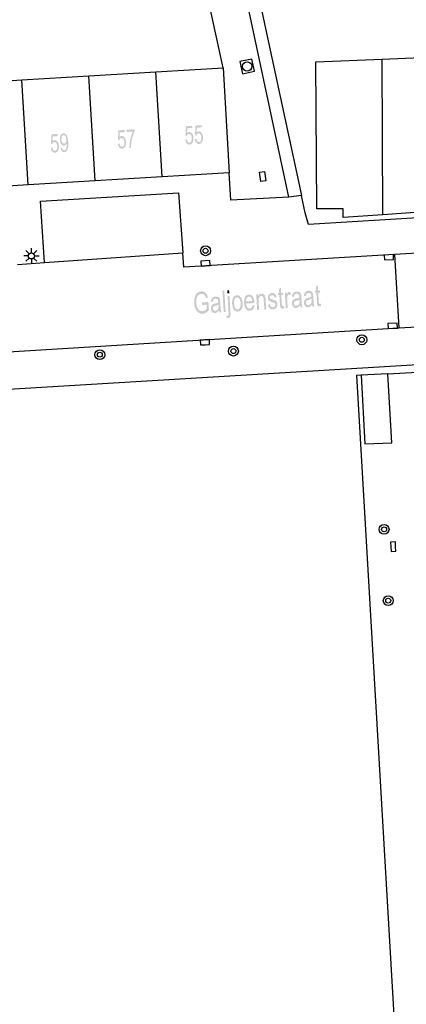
# Model space of a CAD drawing. Header units: metres. Extents: x 134521 to 134907, y 396000 to 396359.
# Tile 55 of 101: x 134816 to 134848, y 396050 to 396130. Entities that reach past the tile are written whole.
import ezdxf

# ---------------------------------------------------------------- set-up
doc = ezdxf.new("R2010")
doc.units = ezdxf.units.M
doc.header["$MEASUREMENT"] = 0

msp = doc.modelspace()

# ---------------------------------------------------------------- hatches: boundary and pattern name
at = {"linetype": 'Continuous', "lineweight": 0}
h = msp.add_hatch(color=251, dxfattribs=at)
edge = h.paths.add_edge_path()
edge.add_line((134830.717, 396119.94), (134830.844, 396119.964))
edge.add_spline(control_points=[(134830.844, 396119.964), (134830.867, 396119.824), (134830.923, 396119.756), (134830.98, 396119.688), (134831.054, 396119.692), (134831.143, 396119.698), (134831.198, 396119.802), (134831.252, 396119.906), (134831.242, 396120.072), (134831.233, 396120.229), (134831.168, 396120.317), (134831.104, 396120.404), (134831.008, 396120.399), (134830.949, 396120.395), (134830.904, 396120.351), (134830.859, 396120.308), (134830.836, 396120.241)], knot_values=[0, 0, 0, 0.125, 0.125, 0.25, 0.25, 0.375, 0.375, 0.5, 0.5, 0.625, 0.625, 0.75, 0.75, 0.875, 0.875, 1, 1, 1], degree=2, periodic=0)
edge.add_line((134830.836, 396120.241), (134830.719, 396120.257))
edge.add_line((134830.719, 396120.257), (134830.769, 396121.032))
edge.add_line((134830.769, 396121.032), (134831.265, 396121.063))
edge.add_line((134831.265, 396121.063), (134831.276, 396120.887))
edge.add_line((134831.276, 396120.887), (134830.878, 396120.863))
edge.add_line((134830.878, 396120.863), (134830.848, 396120.457))
edge.add_spline(control_points=[(134830.848, 396120.457), (134830.933, 396120.557), (134831.031, 396120.563), (134831.162, 396120.571), (134831.26, 396120.44), (134831.358, 396120.31), (134831.371, 396120.096), (134831.384, 396119.893), (134831.314, 396119.74), (134831.229, 396119.552), (134831.063, 396119.542), (134830.927, 396119.533), (134830.834, 396119.643), (134830.74, 396119.752), (134830.717, 396119.94)], knot_values=[0, 0, 0, 0.142857, 0.142857, 0.285714, 0.285714, 0.428571, 0.428571, 0.571429, 0.571429, 0.714286, 0.714286, 0.857143, 0.857143, 1, 1, 1], degree=2, periodic=0)
h = msp.add_hatch(color=251, dxfattribs=at)
edge = h.paths.add_edge_path()
edge.add_line((134819.021, 396119.23), (134819.148, 396119.254))
edge.add_spline(control_points=[(134819.148, 396119.254), (134819.171, 396119.114), (134819.227, 396119.046), (134819.284, 396118.978), (134819.357, 396118.983), (134819.447, 396118.988), (134819.502, 396119.092), (134819.557, 396119.196), (134819.547, 396119.362), (134819.537, 396119.519), (134819.473, 396119.607), (134819.409, 396119.695), (134819.313, 396119.689), (134819.253, 396119.685), (134819.208, 396119.642), (134819.163, 396119.598), (134819.14, 396119.532)], knot_values=[0, 0, 0, 0.125, 0.125, 0.25, 0.25, 0.375, 0.375, 0.5, 0.5, 0.625, 0.625, 0.75, 0.75, 0.875, 0.875, 1, 1, 1], degree=2, periodic=0)
edge.add_line((134819.14, 396119.532), (134819.024, 396119.548))
edge.add_line((134819.024, 396119.548), (134819.074, 396120.323))
edge.add_line((134819.074, 396120.323), (134819.57, 396120.353))
edge.add_line((134819.57, 396120.353), (134819.581, 396120.177))
edge.add_line((134819.581, 396120.177), (134819.183, 396120.153))
edge.add_line((134819.183, 396120.153), (134819.153, 396119.748))
edge.add_spline(control_points=[(134819.153, 396119.748), (134819.237, 396119.847), (134819.336, 396119.853), (134819.467, 396119.861), (134819.565, 396119.73), (134819.663, 396119.6), (134819.676, 396119.386), (134819.688, 396119.183), (134819.618, 396119.03), (134819.533, 396118.842), (134819.367, 396118.832), (134819.23, 396118.824), (134819.137, 396118.933), (134819.044, 396119.042), (134819.021, 396119.23)], knot_values=[0, 0, 0, 0.142857, 0.142857, 0.285714, 0.285714, 0.428571, 0.428571, 0.571429, 0.571429, 0.714286, 0.714286, 0.857143, 0.857143, 1, 1, 1], degree=2, periodic=0)
h = msp.add_hatch(color=251, dxfattribs=at)
edge = h.paths.add_edge_path()
edge.add_line((134819.817, 396119.232), (134819.934, 396119.255))
edge.add_spline(control_points=[(134819.934, 396119.255), (134819.956, 396119.132), (134820.002, 396119.078), (134820.048, 396119.024), (134820.114, 396119.028), (134820.17, 396119.031), (134820.21, 396119.073), (134820.251, 396119.114), (134820.274, 396119.181), (134820.297, 396119.247), (134820.309, 396119.359), (134820.32, 396119.47), (134820.313, 396119.585), (134820.313, 396119.597), (134820.311, 396119.621), (134820.279, 396119.531), (134820.219, 396119.473), (134820.158, 396119.414), (134820.084, 396119.41), (134819.961, 396119.402), (134819.867, 396119.532), (134819.773, 396119.662), (134819.76, 396119.882), (134819.746, 396120.11), (134819.827, 396120.254), (134819.908, 396120.398), (134820.043, 396120.406), (134820.14, 396120.412), (134820.226, 396120.338), (134820.311, 396120.265), (134820.361, 396120.122), (134820.412, 396119.979), (134820.429, 396119.703), (134820.446, 396119.416), (134820.415, 396119.244), (134820.383, 396119.071), (134820.307, 396118.978), (134820.23, 396118.884), (134820.12, 396118.877), (134820.003, 396118.87), (134819.923, 396118.963), (134819.843, 396119.056), (134819.817, 396119.232)], knot_values=[0, 0, 0, 0.047619, 0.047619, 0.095238, 0.095238, 0.142857, 0.142857, 0.190476, 0.190476, 0.238095, 0.238095, 0.285714, 0.285714, 0.333333, 0.333333, 0.380952, 0.380952, 0.428571, 0.428571, 0.47619, 0.47619, 0.52381, 0.52381, 0.571429, 0.571429, 0.619048, 0.619048, 0.666667, 0.666667, 0.714286, 0.714286, 0.761905, 0.761905, 0.809524, 0.809524, 0.857143, 0.857143, 0.904762, 0.904762, 0.952381, 0.952381, 1, 1, 1], degree=2, periodic=0)
edge = h.paths.add_edge_path(flags=16)
edge.add_spline(control_points=[(134820.279, 396119.923), (134820.269, 396120.081), (134820.208, 396120.17), (134820.146, 396120.26), (134820.067, 396120.255), (134819.985, 396120.25), (134819.931, 396120.147), (134819.877, 396120.043), (134819.886, 396119.884), (134819.895, 396119.741), (134819.957, 396119.655), (134820.02, 396119.569), (134820.105, 396119.574), (134820.19, 396119.579), (134820.239, 396119.672), (134820.288, 396119.764), (134820.279, 396119.923)], knot_values=[0, 0, 0, 0.125, 0.125, 0.25, 0.25, 0.375, 0.375, 0.5, 0.5, 0.625, 0.625, 0.75, 0.75, 0.875, 0.875, 1, 1, 1], degree=2, periodic=0)
h = msp.add_hatch(color=251, dxfattribs=at)
edge = h.paths.add_edge_path()
edge.add_line((134824.461, 396119.56), (134824.589, 396119.583))
edge.add_spline(control_points=[(134824.589, 396119.583), (134824.612, 396119.443), (134824.668, 396119.376), (134824.724, 396119.308), (134824.798, 396119.312), (134824.887, 396119.318), (134824.942, 396119.422), (134824.997, 396119.526), (134824.987, 396119.692), (134824.977, 396119.849), (134824.913, 396119.937), (134824.849, 396120.024), (134824.753, 396120.018), (134824.693, 396120.015), (134824.648, 396119.971), (134824.603, 396119.928), (134824.58, 396119.861)], knot_values=[0, 0, 0, 0.125, 0.125, 0.25, 0.25, 0.375, 0.375, 0.5, 0.5, 0.625, 0.625, 0.75, 0.75, 0.875, 0.875, 1, 1, 1], degree=2, periodic=0)
edge.add_line((134824.58, 396119.861), (134824.464, 396119.877))
edge.add_line((134824.464, 396119.877), (134824.514, 396120.652))
edge.add_line((134824.514, 396120.652), (134825.01, 396120.682))
edge.add_line((134825.01, 396120.682), (134825.02, 396120.507))
edge.add_line((134825.02, 396120.507), (134824.622, 396120.482))
edge.add_line((134824.622, 396120.482), (134824.593, 396120.077))
edge.add_spline(control_points=[(134824.593, 396120.077), (134824.677, 396120.176), (134824.776, 396120.183), (134824.907, 396120.191), (134825.005, 396120.06), (134825.103, 396119.93), (134825.116, 396119.716), (134825.128, 396119.513), (134825.058, 396119.36), (134824.974, 396119.172), (134824.807, 396119.162), (134824.671, 396119.153), (134824.578, 396119.262), (134824.485, 396119.371), (134824.461, 396119.56)], knot_values=[0, 0, 0, 0.142857, 0.142857, 0.285714, 0.285714, 0.428571, 0.428571, 0.571429, 0.571429, 0.714286, 0.714286, 0.857143, 0.857143, 1, 1, 1], degree=2, periodic=0)
h = msp.add_hatch(color=251, dxfattribs=at)
edge = h.paths.add_edge_path()
edge.add_line((134825.189, 396120.516), (134825.178, 396120.693))
edge.add_line((134825.178, 396120.693), (134825.824, 396120.732))
edge.add_line((134825.824, 396120.732), (134825.833, 396120.589))
edge.add_spline(control_points=[(134825.833, 396120.589), (134825.747, 396120.431), (134825.669, 396120.173), (134825.591, 396119.915), (134825.556, 396119.646), (134825.531, 396119.455), (134825.534, 396119.231)], knot_values=[0, 0, 0, 0.333333, 0.333333, 0.666667, 0.666667, 1, 1, 1], degree=2, periodic=0)
edge.add_line((134825.534, 396119.231), (134825.408, 396119.223))
edge.add_spline(control_points=[(134825.408, 396119.223), (134825.399, 396119.4), (134825.428, 396119.653), (134825.457, 396119.906), (134825.526, 396120.143), (134825.594, 396120.381), (134825.678, 396120.546)], knot_values=[0, 0, 0, 0.333333, 0.333333, 0.666667, 0.666667, 1, 1, 1], degree=2, periodic=0)
edge.add_line((134825.678, 396120.546), (134825.189, 396120.516))
h = msp.add_hatch(color=251, dxfattribs=at)
edge = h.paths.add_edge_path()
edge.add_line((134829.941, 396119.892), (134830.069, 396119.916))
edge.add_spline(control_points=[(134830.069, 396119.916), (134830.092, 396119.776), (134830.148, 396119.708), (134830.204, 396119.64), (134830.278, 396119.645), (134830.367, 396119.65), (134830.422, 396119.754), (134830.477, 396119.859), (134830.467, 396120.024), (134830.457, 396120.182), (134830.393, 396120.27), (134830.329, 396120.357), (134830.233, 396120.351), (134830.174, 396120.348), (134830.129, 396120.304), (134830.084, 396120.261), (134830.06, 396120.194)], knot_values=[0, 0, 0, 0.125, 0.125, 0.25, 0.25, 0.375, 0.375, 0.5, 0.5, 0.625, 0.625, 0.75, 0.75, 0.875, 0.875, 1, 1, 1], degree=2, periodic=0)
edge.add_line((134830.06, 396120.194), (134829.944, 396120.21))
edge.add_line((134829.944, 396120.21), (134829.994, 396120.985))
edge.add_line((134829.994, 396120.985), (134830.49, 396121.015))
edge.add_line((134830.49, 396121.015), (134830.5, 396120.839))
edge.add_line((134830.5, 396120.839), (134830.102, 396120.815))
edge.add_line((134830.102, 396120.815), (134830.073, 396120.41))
edge.add_spline(control_points=[(134830.073, 396120.41), (134830.157, 396120.509), (134830.256, 396120.515), (134830.387, 396120.523), (134830.485, 396120.393), (134830.583, 396120.262), (134830.596, 396120.049), (134830.609, 396119.845), (134830.539, 396119.692), (134830.454, 396119.505), (134830.288, 396119.494), (134830.151, 396119.486), (134830.058, 396119.595), (134829.965, 396119.704), (134829.941, 396119.892)], knot_values=[0, 0, 0, 0.142857, 0.142857, 0.285714, 0.285714, 0.428571, 0.428571, 0.571429, 0.571429, 0.714286, 0.714286, 0.857143, 0.857143, 1, 1, 1], degree=2, periodic=0)
h = msp.add_hatch(color=251, dxfattribs=at)
edge = h.paths.add_edge_path()
edge.add_line((134831.299, 396106.476), (134831.286, 396106.682))
edge.add_line((134831.286, 396106.682), (134831.814, 396106.715))
edge.add_line((134831.814, 396106.715), (134831.854, 396106.068))
edge.add_spline(control_points=[(134831.854, 396106.068), (134831.741, 396105.925), (134831.616, 396105.848), (134831.491, 396105.772), (134831.355, 396105.763), (134831.171, 396105.752), (134831.014, 396105.853), (134830.857, 396105.954), (134830.768, 396106.157), (134830.678, 396106.361), (134830.662, 396106.619), (134830.646, 396106.874), (134830.709, 396107.099), (134830.771, 396107.325), (134830.908, 396107.441), (134831.044, 396107.557), (134831.23, 396107.569), (134831.365, 396107.577), (134831.478, 396107.523), (134831.592, 396107.468), (134831.66, 396107.362), (134831.729, 396107.256), (134831.773, 396107.081)], knot_values=[0, 0, 0, 0.090909, 0.090909, 0.181818, 0.181818, 0.272727, 0.272727, 0.363636, 0.363636, 0.454545, 0.454545, 0.545455, 0.545455, 0.636364, 0.636364, 0.727273, 0.727273, 0.818182, 0.818182, 0.909091, 0.909091, 1, 1, 1], degree=2, periodic=0)
edge.add_line((134831.773, 396107.081), (134831.627, 396107.015))
edge.add_spline(control_points=[(134831.627, 396107.015), (134831.591, 396107.147), (134831.545, 396107.221), (134831.498, 396107.294), (134831.418, 396107.335), (134831.338, 396107.377), (134831.243, 396107.371), (134831.13, 396107.364), (134831.051, 396107.31), (134830.971, 396107.257), (134830.925, 396107.175), (134830.88, 396107.094), (134830.857, 396106.998), (134830.82, 396106.833), (134830.832, 396106.643), (134830.846, 396106.41), (134830.913, 396106.256), (134830.981, 396106.103), (134831.095, 396106.033), (134831.209, 396105.964), (134831.333, 396105.972), (134831.44, 396105.978), (134831.538, 396106.042), (134831.637, 396106.106), (134831.686, 396106.175)], knot_values=[0, 0, 0, 0.083333, 0.083333, 0.166667, 0.166667, 0.25, 0.25, 0.333333, 0.333333, 0.416667, 0.416667, 0.5, 0.5, 0.583333, 0.583333, 0.666667, 0.666667, 0.75, 0.75, 0.833333, 0.833333, 0.916667, 0.916667, 1, 1, 1], degree=2, periodic=0)
edge.add_line((134831.686, 396106.175), (134831.665, 396106.499))
edge.add_line((134831.665, 396106.499), (134831.299, 396106.476))
h = msp.add_hatch(color=251, dxfattribs=at)
edge = h.paths.add_edge_path()
edge.add_line((134836.659, 396106.502), (134836.808, 396106.544))
edge.add_spline(control_points=[(134836.808, 396106.544), (134836.829, 396106.418), (134836.891, 396106.353), (134836.954, 396106.289), (134837.059, 396106.295), (134837.165, 396106.302), (134837.212, 396106.365), (134837.26, 396106.429), (134837.255, 396106.51), (134837.25, 396106.583), (134837.202, 396106.622), (134837.169, 396106.648), (134837.041, 396106.685), (134836.869, 396106.734), (134836.801, 396106.773), (134836.733, 396106.813), (134836.694, 396106.887), (134836.656, 396106.962), (134836.65, 396107.055), (134836.645, 396107.139), (134836.668, 396107.213), (134836.691, 396107.287), (134836.736, 396107.338), (134836.77, 396107.377), (134836.83, 396107.406), (134836.89, 396107.436), (134836.961, 396107.44), (134837.067, 396107.447), (134837.151, 396107.409), (134837.234, 396107.371), (134837.277, 396107.3), (134837.32, 396107.229), (134837.342, 396107.107)], knot_values=[0, 0, 0, 0.0625, 0.0625, 0.125, 0.125, 0.1875, 0.1875, 0.25, 0.25, 0.3125, 0.3125, 0.375, 0.375, 0.4375, 0.4375, 0.5, 0.5, 0.5625, 0.5625, 0.625, 0.625, 0.6875, 0.6875, 0.75, 0.75, 0.8125, 0.8125, 0.875, 0.875, 0.9375, 0.9375, 1, 1, 1], degree=2, periodic=0)
edge.add_line((134837.342, 396107.107), (134837.193, 396107.069))
edge.add_spline(control_points=[(134837.193, 396107.069), (134837.177, 396107.167), (134837.125, 396107.219), (134837.072, 396107.27), (134836.983, 396107.265), (134836.877, 396107.258), (134836.835, 396107.207), (134836.793, 396107.155), (134836.797, 396107.089), (134836.799, 396107.047), (134836.82, 396107.015), (134836.841, 396106.982), (134836.883, 396106.961), (134836.906, 396106.951), (134837.022, 396106.915), (134837.188, 396106.864), (134837.255, 396106.83), (134837.322, 396106.795), (134837.363, 396106.723), (134837.404, 396106.652), (134837.411, 396106.542), (134837.418, 396106.435), (134837.379, 396106.338), (134837.34, 396106.24), (134837.259, 396106.183), (134837.178, 396106.126), (134837.071, 396106.12), (134836.895, 396106.109), (134836.796, 396106.205), (134836.697, 396106.302), (134836.659, 396106.502)], knot_values=[0, 0, 0, 0.066667, 0.066667, 0.133333, 0.133333, 0.2, 0.2, 0.266667, 0.266667, 0.333333, 0.333333, 0.4, 0.4, 0.466667, 0.466667, 0.533333, 0.533333, 0.6, 0.6, 0.666667, 0.666667, 0.733333, 0.733333, 0.8, 0.8, 0.866667, 0.866667, 0.933333, 0.933333, 1, 1, 1], degree=2, periodic=0)
h = msp.add_hatch(color=251, dxfattribs=at)
edge = h.paths.add_edge_path()
edge.add_line((134837.938, 396106.394), (134837.971, 396106.205))
edge.add_spline(control_points=[(134837.971, 396106.205), (134837.908, 396106.182), (134837.857, 396106.179), (134837.774, 396106.174), (134837.726, 396106.208), (134837.677, 396106.242), (134837.655, 396106.301), (134837.632, 396106.361), (134837.62, 396106.554)], knot_values=[0, 0, 0, 0.25, 0.25, 0.5, 0.5, 0.75, 0.75, 1, 1, 1], degree=2, periodic=0)
edge.add_line((134837.62, 396106.554), (134837.575, 396107.283))
edge.add_line((134837.575, 396107.283), (134837.462, 396107.276))
edge.add_line((134837.462, 396107.276), (134837.452, 396107.442))
edge.add_line((134837.452, 396107.442), (134837.565, 396107.449))
edge.add_line((134837.565, 396107.449), (134837.545, 396107.763))
edge.add_line((134837.545, 396107.763), (134837.69, 396107.901))
edge.add_line((134837.69, 396107.901), (134837.718, 396107.459))
edge.add_line((134837.718, 396107.459), (134837.871, 396107.468))
edge.add_line((134837.871, 396107.468), (134837.881, 396107.302))
edge.add_line((134837.881, 396107.302), (134837.728, 396107.292))
edge.add_line((134837.728, 396107.292), (134837.774, 396106.551))
edge.add_spline(control_points=[(134837.774, 396106.551), (134837.78, 396106.459), (134837.79, 396106.433), (134837.799, 396106.407), (134837.819, 396106.393), (134837.838, 396106.378), (134837.872, 396106.381), (134837.897, 396106.382), (134837.938, 396106.394)], knot_values=[0, 0, 0, 0.25, 0.25, 0.5, 0.5, 0.75, 0.75, 1, 1, 1], degree=2, periodic=0)
h = msp.add_hatch(color=251, dxfattribs=at)
edge = h.paths.add_edge_path()
edge.add_line((134838.098, 396106.212), (134838.019, 396107.478))
edge.add_line((134838.019, 396107.478), (134838.157, 396107.486))
edge.add_line((134838.157, 396107.486), (134838.169, 396107.294))
edge.add_spline(control_points=[(134838.169, 396107.294), (134838.214, 396107.432), (134838.256, 396107.477), (134838.297, 396107.523), (134838.351, 396107.526), (134838.428, 396107.531), (134838.513, 396107.468)], knot_values=[0, 0, 0, 0.333333, 0.333333, 0.666667, 0.666667, 1, 1, 1], degree=2, periodic=0)
edge.add_line((134838.513, 396107.468), (134838.471, 396107.266))
edge.add_spline(control_points=[(134838.471, 396107.266), (134838.412, 396107.308), (134838.357, 396107.305), (134838.307, 396107.302), (134838.269, 396107.257), (134838.232, 396107.212), (134838.22, 396107.136), (134838.202, 396107.02), (134838.21, 396106.884)], knot_values=[0, 0, 0, 0.25, 0.25, 0.5, 0.5, 0.75, 0.75, 1, 1, 1], degree=2, periodic=0)
edge.add_line((134838.21, 396106.884), (134838.251, 396106.221))
edge.add_line((134838.251, 396106.221), (134838.098, 396106.212))
h = msp.add_hatch(color=251, dxfattribs=at)
edge = h.paths.add_edge_path()
edge.add_spline(control_points=[(134839.26, 396106.44), (134839.181, 396106.334), (134839.105, 396106.288), (134839.028, 396106.241), (134838.938, 396106.236), (134838.789, 396106.226), (134838.703, 396106.323), (134838.617, 396106.42), (134838.607, 396106.578), (134838.601, 396106.671), (134838.627, 396106.75), (134838.652, 396106.828), (134838.698, 396106.878), (134838.744, 396106.927), (134838.804, 396106.955), (134838.848, 396106.974), (134838.938, 396106.996), (134839.122, 396107.038), (134839.206, 396107.086), (134839.205, 396107.131), (134839.204, 396107.142), (134839.196, 396107.274), (134839.149, 396107.325), (134839.086, 396107.394), (134838.97, 396107.387), (134838.863, 396107.38), (134838.814, 396107.324), (134838.766, 396107.268), (134838.75, 396107.131)], knot_values=[0, 0, 0, 0.071429, 0.071429, 0.142857, 0.142857, 0.214286, 0.214286, 0.285714, 0.285714, 0.357143, 0.357143, 0.428571, 0.428571, 0.5, 0.5, 0.571429, 0.571429, 0.642857, 0.642857, 0.714286, 0.714286, 0.785714, 0.785714, 0.857143, 0.857143, 0.928571, 0.928571, 1, 1, 1], degree=2, periodic=0)
edge.add_line((134838.75, 396107.131), (134838.598, 396107.15))
edge.add_spline(control_points=[(134838.598, 396107.15), (134838.61, 396107.286), (134838.652, 396107.372), (134838.693, 396107.458), (134838.779, 396107.508), (134838.865, 396107.558), (134838.981, 396107.565), (134839.097, 396107.573), (134839.172, 396107.539), (134839.246, 396107.505), (134839.284, 396107.45), (134839.322, 396107.394), (134839.341, 396107.306), (134839.352, 396107.252), (134839.361, 396107.109)], knot_values=[0, 0, 0, 0.142857, 0.142857, 0.285714, 0.285714, 0.428571, 0.428571, 0.571429, 0.571429, 0.714286, 0.714286, 0.857143, 0.857143, 1, 1, 1], degree=2, periodic=0)
edge.add_line((134839.361, 396107.109), (134839.378, 396106.824))
edge.add_spline(control_points=[(134839.378, 396106.824), (134839.397, 396106.525), (134839.412, 396106.446), (134839.426, 396106.367), (134839.46, 396106.296)], knot_values=[0, 0, 0, 0.5, 0.5, 1, 1, 1], degree=2, periodic=0)
edge.add_line((134839.46, 396106.296), (134839.3, 396106.286))
edge.add_spline(control_points=[(134839.3, 396106.286), (134839.272, 396106.351), (134839.26, 396106.44)], knot_values=[0, 0, 0, 1, 1, 1], degree=2, periodic=0)
edge = h.paths.add_edge_path(flags=16)
edge.add_spline(control_points=[(134839.218, 396106.919), (134839.137, 396106.866), (134838.972, 396106.822), (134838.879, 396106.797), (134838.841, 396106.771), (134838.804, 396106.745), (134838.785, 396106.698), (134838.767, 396106.65), (134838.77, 396106.594), (134838.775, 396106.509), (134838.825, 396106.454), (134838.875, 396106.4), (134838.965, 396106.406), (134839.053, 396106.411), (134839.118, 396106.47), (134839.184, 396106.528), (134839.21, 396106.624), (134839.231, 396106.698), (134839.222, 396106.84)], knot_values=[0, 0, 0, 0.111111, 0.111111, 0.222222, 0.222222, 0.333333, 0.333333, 0.444444, 0.444444, 0.555556, 0.555556, 0.666667, 0.666667, 0.777778, 0.777778, 0.888889, 0.888889, 1, 1, 1], degree=2, periodic=0)
edge.add_line((134839.222, 396106.84), (134839.218, 396106.919))
h = msp.add_hatch(color=251, dxfattribs=at)
edge = h.paths.add_edge_path()
edge.add_spline(control_points=[(134840.229, 396106.5), (134840.15, 396106.394), (134840.074, 396106.348), (134839.997, 396106.301), (134839.907, 396106.296), (134839.758, 396106.287), (134839.672, 396106.383), (134839.586, 396106.48), (134839.576, 396106.638), (134839.57, 396106.731), (134839.596, 396106.81), (134839.621, 396106.889), (134839.667, 396106.938), (134839.713, 396106.988), (134839.773, 396107.015), (134839.817, 396107.035), (134839.907, 396107.056), (134840.09, 396107.098), (134840.175, 396107.146), (134840.174, 396107.191), (134840.173, 396107.203), (134840.165, 396107.334), (134840.118, 396107.385), (134840.055, 396107.454), (134839.939, 396107.447), (134839.832, 396107.44), (134839.783, 396107.384), (134839.735, 396107.328), (134839.719, 396107.192)], knot_values=[0, 0, 0, 0.071429, 0.071429, 0.142857, 0.142857, 0.214286, 0.214286, 0.285714, 0.285714, 0.357143, 0.357143, 0.428571, 0.428571, 0.5, 0.5, 0.571429, 0.571429, 0.642857, 0.642857, 0.714286, 0.714286, 0.785714, 0.785714, 0.857143, 0.857143, 0.928571, 0.928571, 1, 1, 1], degree=2, periodic=0)
edge.add_line((134839.719, 396107.192), (134839.567, 396107.21))
edge.add_spline(control_points=[(134839.567, 396107.21), (134839.579, 396107.346), (134839.621, 396107.432), (134839.662, 396107.518), (134839.748, 396107.568), (134839.834, 396107.618), (134839.95, 396107.626), (134840.066, 396107.633), (134840.141, 396107.599), (134840.215, 396107.565), (134840.253, 396107.51), (134840.29, 396107.454), (134840.31, 396107.367), (134840.321, 396107.312), (134840.33, 396107.169)], knot_values=[0, 0, 0, 0.142857, 0.142857, 0.285714, 0.285714, 0.428571, 0.428571, 0.571429, 0.571429, 0.714286, 0.714286, 0.857143, 0.857143, 1, 1, 1], degree=2, periodic=0)
edge.add_line((134840.33, 396107.169), (134840.347, 396106.884))
edge.add_spline(control_points=[(134840.347, 396106.884), (134840.366, 396106.585), (134840.381, 396106.506), (134840.395, 396106.427), (134840.429, 396106.356)], knot_values=[0, 0, 0, 0.5, 0.5, 1, 1, 1], degree=2, periodic=0)
edge.add_line((134840.429, 396106.356), (134840.269, 396106.346))
edge.add_spline(control_points=[(134840.269, 396106.346), (134840.241, 396106.412), (134840.229, 396106.5)], knot_values=[0, 0, 0, 1, 1, 1], degree=2, periodic=0)
edge = h.paths.add_edge_path(flags=16)
edge.add_spline(control_points=[(134840.187, 396106.979), (134840.106, 396106.926), (134839.941, 396106.882), (134839.848, 396106.857), (134839.81, 396106.831), (134839.773, 396106.805), (134839.754, 396106.758), (134839.736, 396106.711), (134839.739, 396106.655), (134839.744, 396106.569), (134839.794, 396106.515), (134839.844, 396106.46), (134839.934, 396106.466), (134840.022, 396106.471), (134840.087, 396106.53), (134840.153, 396106.588), (134840.179, 396106.684), (134840.2, 396106.759), (134840.191, 396106.9)], knot_values=[0, 0, 0, 0.111111, 0.111111, 0.222222, 0.222222, 0.333333, 0.333333, 0.444444, 0.444444, 0.555556, 0.555556, 0.666667, 0.666667, 0.777778, 0.777778, 0.888889, 0.888889, 1, 1, 1], degree=2, periodic=0)
edge.add_line((134840.191, 396106.9), (134840.187, 396106.979))
h = msp.add_hatch(color=251, dxfattribs=at)
edge = h.paths.add_edge_path()
edge.add_line((134840.94, 396106.58), (134840.973, 396106.392))
edge.add_spline(control_points=[(134840.973, 396106.392), (134840.91, 396106.369), (134840.859, 396106.366), (134840.776, 396106.361), (134840.728, 396106.395), (134840.679, 396106.429), (134840.657, 396106.488), (134840.635, 396106.547), (134840.623, 396106.74)], knot_values=[0, 0, 0, 0.25, 0.25, 0.5, 0.5, 0.75, 0.75, 1, 1, 1], degree=2, periodic=0)
edge.add_line((134840.623, 396106.74), (134840.577, 396107.469))
edge.add_line((134840.577, 396107.469), (134840.464, 396107.462))
edge.add_line((134840.464, 396107.462), (134840.454, 396107.629))
edge.add_line((134840.454, 396107.629), (134840.567, 396107.636))
edge.add_line((134840.567, 396107.636), (134840.547, 396107.949))
edge.add_line((134840.547, 396107.949), (134840.693, 396108.087))
edge.add_line((134840.693, 396108.087), (134840.72, 396107.645))
edge.add_line((134840.72, 396107.645), (134840.873, 396107.655))
edge.add_line((134840.873, 396107.655), (134840.883, 396107.488))
edge.add_line((134840.883, 396107.488), (134840.73, 396107.479))
edge.add_line((134840.73, 396107.479), (134840.776, 396106.737))
edge.add_spline(control_points=[(134840.776, 396106.737), (134840.782, 396106.645), (134840.792, 396106.62), (134840.801, 396106.594), (134840.821, 396106.579), (134840.84, 396106.565), (134840.874, 396106.567), (134840.899, 396106.569), (134840.94, 396106.58)], knot_values=[0, 0, 0, 0.25, 0.25, 0.5, 0.5, 0.75, 0.75, 1, 1, 1], degree=2, periodic=0)
h = msp.add_hatch(color=251, dxfattribs=at)
edge = h.paths.add_edge_path()
edge.add_spline(control_points=[(134832.674, 396106.031), (134832.595, 396105.925), (134832.519, 396105.879), (134832.442, 396105.832), (134832.352, 396105.827), (134832.203, 396105.817), (134832.117, 396105.914), (134832.031, 396106.011), (134832.021, 396106.169), (134832.015, 396106.262), (134832.041, 396106.341), (134832.066, 396106.419), (134832.112, 396106.469), (134832.158, 396106.518), (134832.218, 396106.546), (134832.262, 396106.565), (134832.352, 396106.586), (134832.536, 396106.629), (134832.62, 396106.677), (134832.619, 396106.721), (134832.618, 396106.733), (134832.61, 396106.865), (134832.563, 396106.916), (134832.5, 396106.985), (134832.384, 396106.978), (134832.277, 396106.971), (134832.228, 396106.915), (134832.18, 396106.859), (134832.164, 396106.722)], knot_values=[0, 0, 0, 0.071429, 0.071429, 0.142857, 0.142857, 0.214286, 0.214286, 0.285714, 0.285714, 0.357143, 0.357143, 0.428571, 0.428571, 0.5, 0.5, 0.571429, 0.571429, 0.642857, 0.642857, 0.714286, 0.714286, 0.785714, 0.785714, 0.857143, 0.857143, 0.928571, 0.928571, 1, 1, 1], degree=2, periodic=0)
edge.add_line((134832.164, 396106.722), (134832.012, 396106.741))
edge.add_spline(control_points=[(134832.012, 396106.741), (134832.024, 396106.877), (134832.066, 396106.963), (134832.107, 396107.049), (134832.193, 396107.099), (134832.279, 396107.149), (134832.395, 396107.156), (134832.511, 396107.163), (134832.586, 396107.13), (134832.66, 396107.096), (134832.698, 396107.04), (134832.736, 396106.985), (134832.755, 396106.897), (134832.766, 396106.843), (134832.775, 396106.7)], knot_values=[0, 0, 0, 0.142857, 0.142857, 0.285714, 0.285714, 0.428571, 0.428571, 0.571429, 0.571429, 0.714286, 0.714286, 0.857143, 0.857143, 1, 1, 1], degree=2, periodic=0)
edge.add_line((134832.775, 396106.7), (134832.792, 396106.414))
edge.add_spline(control_points=[(134832.792, 396106.414), (134832.811, 396106.116), (134832.826, 396106.037), (134832.84, 396105.958), (134832.874, 396105.887)], knot_values=[0, 0, 0, 0.5, 0.5, 1, 1, 1], degree=2, periodic=0)
edge.add_line((134832.874, 396105.887), (134832.714, 396105.877))
edge.add_spline(control_points=[(134832.714, 396105.877), (134832.686, 396105.942), (134832.674, 396106.031)], knot_values=[0, 0, 0, 1, 1, 1], degree=2, periodic=0)
edge = h.paths.add_edge_path(flags=16)
edge.add_spline(control_points=[(134832.632, 396106.509), (134832.551, 396106.457), (134832.386, 396106.413), (134832.293, 396106.388), (134832.255, 396106.362), (134832.218, 396106.336), (134832.199, 396106.288), (134832.181, 396106.241), (134832.184, 396106.185), (134832.189, 396106.1), (134832.239, 396106.045), (134832.289, 396105.991), (134832.379, 396105.997), (134832.467, 396106.002), (134832.532, 396106.061), (134832.598, 396106.119), (134832.624, 396106.215), (134832.645, 396106.289), (134832.636, 396106.431)], knot_values=[0, 0, 0, 0.111111, 0.111111, 0.222222, 0.222222, 0.333333, 0.333333, 0.444444, 0.444444, 0.555556, 0.555556, 0.666667, 0.666667, 0.777778, 0.777778, 0.888889, 0.888889, 1, 1, 1], degree=2, periodic=0)
edge.add_line((134832.636, 396106.431), (134832.632, 396106.509))
h = msp.add_hatch(color=251, dxfattribs=at)
edge = h.paths.add_edge_path()
edge.add_line((134833.285, 396105.421), (134833.302, 396105.604))
edge.add_spline(control_points=[(134833.302, 396105.604), (134833.349, 396105.59), (134833.376, 396105.592), (134833.423, 396105.595), (134833.443, 396105.64), (134833.464, 396105.685), (134833.453, 396105.859)], knot_values=[0, 0, 0, 0.333333, 0.333333, 0.666667, 0.666667, 1, 1, 1], degree=2, periodic=0)
edge.add_line((134833.453, 396105.859), (134833.37, 396107.189))
edge.add_line((134833.37, 396107.189), (134833.523, 396107.198))
edge.add_line((134833.523, 396107.198), (134833.606, 396105.864))
edge.add_spline(control_points=[(134833.606, 396105.864), (134833.621, 396105.631), (134833.583, 396105.536), (134833.535, 396105.414), (134833.407, 396105.406), (134833.345, 396105.402), (134833.285, 396105.421)], knot_values=[0, 0, 0, 0.333333, 0.333333, 0.666667, 0.666667, 1, 1, 1], degree=2, periodic=0)
h = msp.add_hatch(color=251, dxfattribs=at)
edge = h.paths.add_edge_path()
edge.add_spline(control_points=[(134833.741, 396106.576), (134833.719, 396106.928), (134833.848, 396107.105), (134833.956, 396107.253), (134834.123, 396107.264), (134834.309, 396107.275), (134834.438, 396107.112), (134834.567, 396106.948), (134834.586, 396106.647), (134834.601, 396106.403), (134834.557, 396106.259), (134834.514, 396106.116), (134834.419, 396106.033), (134834.323, 396105.949), (134834.205, 396105.942), (134834.016, 396105.93), (134833.888, 396106.093), (134833.761, 396106.256), (134833.741, 396106.576)], knot_values=[0, 0, 0, 0.111111, 0.111111, 0.222222, 0.222222, 0.333333, 0.333333, 0.444444, 0.444444, 0.555556, 0.555556, 0.666667, 0.666667, 0.777778, 0.777778, 0.888889, 0.888889, 1, 1, 1], degree=2, periodic=0)
edge = h.paths.add_edge_path(flags=16)
edge.add_spline(control_points=[(134833.898, 396106.586), (134833.914, 396106.343), (134833.997, 396106.227), (134834.08, 396106.11), (134834.194, 396106.117), (134834.308, 396106.124), (134834.376, 396106.251), (134834.444, 396106.377), (134834.429, 396106.626), (134834.414, 396106.861), (134834.331, 396106.977), (134834.247, 396107.094), (134834.134, 396107.087), (134834.02, 396107.079), (134833.951, 396106.954), (134833.883, 396106.829), (134833.898, 396106.586)], knot_values=[0, 0, 0, 0.125, 0.125, 0.25, 0.25, 0.375, 0.375, 0.5, 0.5, 0.625, 0.625, 0.75, 0.75, 0.875, 0.875, 1, 1, 1], degree=2, periodic=0)
h = msp.add_hatch(color=251, dxfattribs=at)
edge = h.paths.add_edge_path()
edge.add_line((134835.399, 396106.454), (134835.559, 396106.436))
edge.add_spline(control_points=[(134835.559, 396106.436), (134835.533, 396106.239), (134835.439, 396106.126), (134835.344, 396106.012), (134835.187, 396106.003), (134834.989, 396105.99), (134834.862, 396106.154), (134834.735, 396106.318), (134834.716, 396106.626), (134834.696, 396106.945), (134834.803, 396107.129), (134834.909, 396107.312), (134835.096, 396107.324), (134835.278, 396107.335), (134835.403, 396107.17), (134835.529, 396107.004), (134835.548, 396106.691), (134835.549, 396106.672), (134835.551, 396106.633)], knot_values=[0, 0, 0, 0.111111, 0.111111, 0.222222, 0.222222, 0.333333, 0.333333, 0.444444, 0.444444, 0.555556, 0.555556, 0.666667, 0.666667, 0.777778, 0.777778, 0.888889, 0.888889, 1, 1, 1], degree=2, periodic=0)
edge.add_line((134835.551, 396106.633), (134834.877, 396106.591))
edge.add_spline(control_points=[(134834.877, 396106.591), (134834.898, 396106.384), (134834.981, 396106.277), (134835.063, 396106.171), (134835.177, 396106.178), (134835.261, 396106.184), (134835.317, 396106.25), (134835.372, 396106.316), (134835.399, 396106.454)], knot_values=[0, 0, 0, 0.25, 0.25, 0.5, 0.5, 0.75, 0.75, 1, 1, 1], degree=2, periodic=0)
edge = h.paths.add_edge_path(flags=16)
edge.add_line((134834.874, 396106.768), (134835.379, 396106.799))
edge.add_spline(control_points=[(134835.379, 396106.799), (134835.359, 396106.959), (134835.306, 396107.036), (134835.225, 396107.156), (134835.109, 396107.148), (134835.003, 396107.142), (134834.937, 396107.038), (134834.872, 396106.934), (134834.874, 396106.768)], knot_values=[0, 0, 0, 0.25, 0.25, 0.5, 0.5, 0.75, 0.75, 1, 1, 1], degree=2, periodic=0)
h = msp.add_hatch(color=251, dxfattribs=at)
edge = h.paths.add_edge_path()
edge.add_line((134835.775, 396106.067), (134835.696, 396107.333))
edge.add_line((134835.696, 396107.333), (134835.834, 396107.342))
edge.add_line((134835.834, 396107.342), (134835.845, 396107.162))
edge.add_spline(control_points=[(134835.845, 396107.162), (134835.932, 396107.376), (134836.12, 396107.388), (134836.202, 396107.393), (134836.273, 396107.356), (134836.344, 396107.319), (134836.382, 396107.254), (134836.42, 396107.19), (134836.439, 396107.099), (134836.451, 396107.04), (134836.461, 396106.891)], knot_values=[0, 0, 0, 0.2, 0.2, 0.4, 0.4, 0.6, 0.6, 0.8, 0.8, 1, 1, 1], degree=2, periodic=0)
edge.add_line((134836.461, 396106.891), (134836.509, 396106.113))
edge.add_line((134836.509, 396106.113), (134836.356, 396106.103))
edge.add_line((134836.356, 396106.103), (134836.308, 396106.873))
edge.add_spline(control_points=[(134836.308, 396106.873), (134836.3, 396107.004), (134836.278, 396107.068), (134836.256, 396107.131), (134836.208, 396107.167), (134836.16, 396107.203), (134836.099, 396107.199), (134836.001, 396107.193), (134835.936, 396107.102), (134835.87, 396107.01), (134835.885, 396106.768)], knot_values=[0, 0, 0, 0.2, 0.2, 0.4, 0.4, 0.6, 0.6, 0.8, 0.8, 1, 1, 1], degree=2, periodic=0)
edge.add_line((134835.885, 396106.768), (134835.928, 396106.077))
edge.add_line((134835.928, 396106.077), (134835.775, 396106.067))

# ---------------------------------------------------------------- linework, layer by layer
at = {"color": 251}
for p, q in [((134833.798, 396141.306), (134839.361, 396115.36)), ((134833.02, 396125.73), (134830.37, 396137.81)), ((134838.355, 396115.225), (134833.397, 396138.409)), ((134845.916, 396126.416), (134851.317, 396126.641)), ((134840.531, 396126.193), (134845.916, 396126.416)), ((134840.62, 396114.282), (134840.531, 396126.193)), ((134845.966, 396113.795), (134845.916, 396126.416)), ((134816.661, 396124.739), (134822.105, 396125.069)), ((134822.105, 396125.069), (134827.549, 396125.399)), ((134822.622, 396116.55), (134822.105, 396125.069)), ((134827.549, 396125.399), (134833.02, 396125.73)), ((134828.066, 396116.88), (134827.549, 396125.399)), ((134833.02, 396125.73), (134833.51, 396117.21)), ((134811.217, 396124.409), (134816.661, 396124.739)), ((134817.178, 396116.221), (134816.661, 396124.739)), ((134833.51, 396117.21), (134828.066, 396116.88)), ((134833.631, 396114.973), (134833.51, 396117.21)), ((134822.622, 396116.55), (134817.178, 396116.221)), ((134828.066, 396116.88), (134822.622, 396116.55)), ((134817.178, 396116.221), (134811.734, 396115.891)), ((134818.17, 396114.899), (134829.383, 396115.567)), ((134829.383, 396115.567), (134829.745, 396110.7)), ((134886.44, 396115.92), (134839.94, 396113)), ((134818.497, 396109.91), (134818.17, 396114.899)), ((134838.355, 396115.225), (134833.631, 396114.973)), ((134839.361, 396115.36), (134838.355, 396115.225)), ((134839.68, 396113.94), (134839.361, 396115.36)), ((134839.94, 396113), (134839.68, 396113.94)), ((134842.752, 396114.282), (134840.62, 396114.282)), ((134842.752, 396113.57), (134842.752, 396114.282)), ((134851.266, 396114.167), (134845.966, 396113.795)), ((134845.966, 396113.795), (134842.752, 396113.57)), ((134817.267, 396110.637), (134817.002, 396110.902)), ((134817.444, 396110.71), (134817.444, 396111.085)), ((134817.621, 396110.637), (134817.886, 396110.902)), ((134818.497, 396109.91), (134829.745, 396110.7)), ((134829.831, 396109.547), (134829.745, 396110.7)), ((134851.776, 396110.868), (134846.916, 396110.576)), ((134816.319, 396109.757), (134818.497, 396109.91)), ((134817.194, 396110.46), (134816.819, 396110.46)), ((134817.267, 396110.283), (134817.002, 396110.018)), ((134817.444, 396110.21), (134817.444, 396109.835)), ((134817.886, 396110.018), (134817.621, 396110.283)), ((134817.694, 396110.46), (134818.069, 396110.46)), ((134846.916, 396110.576), (134829.831, 396109.547)), ((134846.916, 396110.576), (134847.288, 396104.613)), ((134764.648, 396099.56), (134847.288, 396104.613)), ((134847.288, 396104.613), (134852.146, 396104.91)), ((134812.47, 396099.46), (134851.197, 396101.781)), ((134844.212, 396100.776), (134843.849, 396100.756)), ((134843.849, 396100.756), (134847.562, 396037.016)), ((134846.378, 396100.895), (134844.212, 396100.776)), ((134844.212, 396100.776), (134844.504, 396095.205)), ((134846.378, 396100.895), (134848.791, 396101.027)), ((134846.707, 396095.282), (134846.378, 396100.895)), ((134844.504, 396095.205), (134846.707, 396095.282))]:
    msp.add_line(p, q, dxfattribs=at)
at = {"color": 251, "flags": 128}
for points in [[(134835.549, 396125.441), (134835.353, 396126.421), (134834.373, 396126.225), (134834.569, 396125.245), (134835.549, 396125.441)], [(134836.075, 396116.503), (134835.971, 396117.246), (134836.367, 396117.301), (134836.471, 396116.558), (134836.075, 396116.503)]]:
    msp.add_lwpolyline(points, close=True, dxfattribs=at)
for points in [[(134831.588, 396109.654), (134831.962, 396109.677), (134831.938, 396110.076), (134831.189, 396110.03), (134831.214, 396109.631), (134831.588, 396109.654)], [(134846.459, 396110.548), (134846.085, 396110.527), (134846.107, 396110.128), (134846.856, 396110.17), (134846.833, 396110.569), (134846.459, 396110.548)], [(134846.788, 396104.585), (134847.162, 396104.606), (134847.14, 396105.005), (134846.391, 396104.963), (134846.414, 396104.564), (134846.788, 396104.585)], [(134831.538, 396103.252), (134831.912, 396103.273), (134831.89, 396103.672), (134831.141, 396103.63), (134831.164, 396103.231), (134831.538, 396103.252)], [(134847.018, 396086.874), (134846.993, 396087.248), (134846.594, 396087.222), (134846.644, 396086.473), (134847.043, 396086.5), (134847.018, 396086.874)]]:
    msp.add_lwpolyline(points, dxfattribs=at)
at = {"color": 251}
for centre, radius in [((134834.961, 396125.833), 0.375), ((134817.444, 396110.46), 0.25), ((134831.582, 396110.874), 0.4), ((134831.582, 396110.874), 0.2), ((134844.271, 396103.649), 0.4), ((134844.271, 396103.649), 0.2), ((134822.998, 396102.441), 0.4), ((134822.998, 396102.441), 0.2), ((134833.848, 396102.731), 0.4), ((134833.848, 396102.731), 0.2), ((134846.079, 396088.263), 0.4), ((134846.079, 396088.263), 0.2), ((134846.416, 396082.482), 0.4), ((134846.416, 396082.482), 0.2)]:
    msp.add_circle(centre, radius, dxfattribs=at)
at = {"color": 251, "linetype": 'Continuous', "lineweight": 0}
for points in [[(134833.059, 396105.899), (134832.951, 396107.645), (134833.212, 396105.908), (134833.104, 396107.655)], [(134833.356, 396107.42), (134833.34, 396107.669), (134833.509, 396107.43), (134833.494, 396107.679)]]:
    msp.add_solid(points, dxfattribs=at)

doc.saveas('drawing.dxf')
